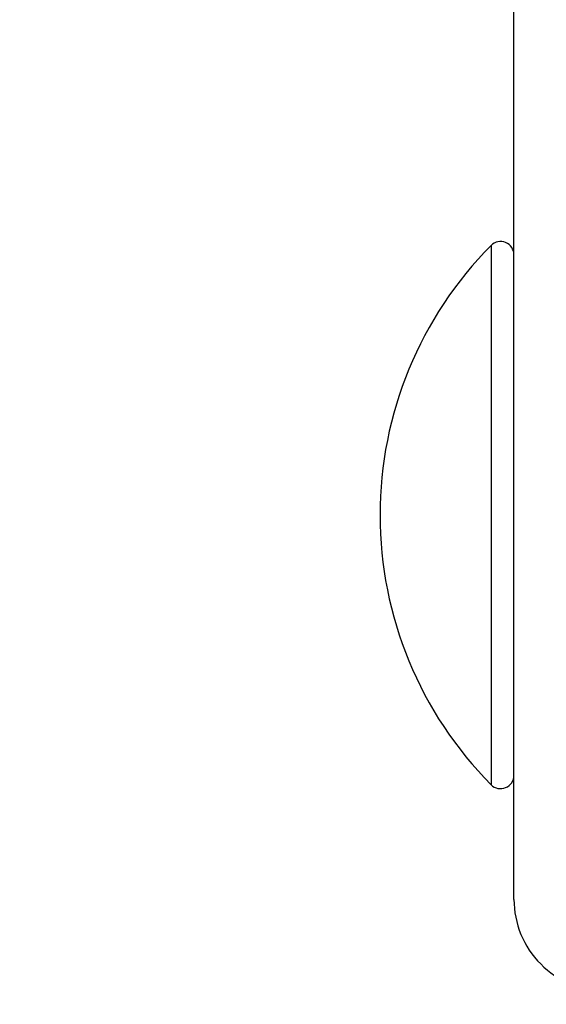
# Model space of a CAD drawing. Header units: inches. Extents: x 0.2 to 10.8, y 0.2 to 8.2.
# Tile 15 of 57: x 3.0751 to 3.1039, y 6.8575 to 6.9114. Entities that reach past the tile are written whole.
import ezdxf

# ---------------------------------------------------------------- set-up
doc = ezdxf.new("R2010")
doc.units = ezdxf.units.IN
doc.header["$MEASUREMENT"] = 0
doc.layers.add('DIMENSIONS', color=140, linetype='Continuous', lineweight=25)
doc.styles.add('SLDTEXTSTYLE0', font='TXT', dxfattribs={"width": 0.7})
doc.dimstyles.new('SLDDIMSTYLE2', dxfattribs={"dimtxt": 0.0849609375, "dimasz": 0.13, "dimexe": 0, "dimexo": 0.0625, "dimgap": 0.021240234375, "dimtad": 0, "dimtih": 1, "dimtoh": 1, "dimlfac": 24, "dimrnd": 1e-09, "dimzin": 4, "dimdsep": 46, "dimtxsty": 'SLDTEXTSTYLE0', "dimsah": 1, "dimcen": 0.09, "dimadec": 0, "dimazin": 1, "dimtfac": 1, "dimtmove": 0, "dimatfit": 0, "dimfxl": 0, "dimfrac": 2, "dimtolj": 1, "dimtzin": 12, "dimarcsym": 0})

# ---------------------------------------------------------------- blocks, each defined once
blk = doc.blocks.new('_D_8')
at = {"layer": 'DIMENSIONS'}
for p, q in [((2.083706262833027, 7.539734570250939), (2.055176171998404, 7.539734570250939)), ((2.055176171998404, 7.539734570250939), (2.055176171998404, 7.404703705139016)), ((2.336175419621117, 7.539734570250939), (2.364705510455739, 7.539734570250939)), ((2.364705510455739, 7.539734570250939), (2.364705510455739, 7.404703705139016)), ((2.501109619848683, 7.460259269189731), (2.604289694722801, 7.460259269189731)), ((2.604289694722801, 7.460259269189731), (2.604289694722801, 6.96239181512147)), ((2.055176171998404, 7.404703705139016), (2.083706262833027, 7.404703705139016)), ((2.364705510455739, 7.404703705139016), (2.336175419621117, 7.404703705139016)), ((3.057157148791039, 6.962391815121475), (2.479289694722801, 6.962391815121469)), ((3.057157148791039, 6.858225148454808), (2.479289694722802, 6.858225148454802)), ((2.604289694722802, 6.858225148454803), (2.604289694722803, 6.608225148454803))]:
    blk.add_line(p, q, dxfattribs=at)
for points in [[(2.604289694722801, 6.96239181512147), (2.6242896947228, 7.09239181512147), (2.5842896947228, 7.09239181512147)], [(2.604289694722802, 6.858225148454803), (2.584289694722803, 6.728225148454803), (2.624289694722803, 6.728225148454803)]]:
    blk.add_solid(points, dxfattribs=at)
at = {"layer": 'DIMENSIONS', "char_height": 0.08333333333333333, "attachment_point": 1, "style": 'SLDTEXTSTYLE0'}
for s, insert in [('2.50', (2.083706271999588, 7.666176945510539)), ('63.5', (2.083706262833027, 7.51212601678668)), ('SQUARE', (1.975835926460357, 7.358075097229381))]:
    blk.add_mtext(s, dxfattribs=dict(at, insert=insert))

msp = doc.modelspace()

# ---------------------------------------------------------------- linework, layer by layer
for p, q in [((3.102157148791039, 6.863225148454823), (3.102157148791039, 6.957391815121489)), ((3.100903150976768, 6.899029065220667), (3.100903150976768, 6.884266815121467)), ((3.100903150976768, 6.884266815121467), (3.100903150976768, 6.869504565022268))]:
    msp.add_line(p, q)
for centre, radius, start, end in [((3.115786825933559, 6.884266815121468), 0.02096301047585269, 135.2346728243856, 180), ((3.101423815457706, 6.8985126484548), 0.00073333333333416, 0, 135.234672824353), ((3.115786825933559, 6.884266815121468), 0.02096301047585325, 180, 224.7653271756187), ((3.101423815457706, 6.870020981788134), 0.0007333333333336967, 224.765327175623, 0), ((3.107157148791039, 6.863225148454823), 0.005000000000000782, 180, 270.0000000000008)]:
    msp.add_arc(centre, radius, start, end)

# ---------------------------------------------------------------- dimensions: what is measured, and where the dimension line sits
at = {"layer": 'DIMENSIONS'}
dim = msp.add_linear_dim(base=(2.604289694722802, 6.858225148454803), p1=(3.107157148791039, 6.962391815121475), p2=(3.107157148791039, 6.858225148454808), angle=90.0000000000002, text='<>\\PSQUARE', dimstyle='SLDDIMSTYLE2', dxfattribs=at)
dim.commit()
dim.dimension.update_dxf_attribs({"geometry": '_D_8', "text_midpoint": (2.604289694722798, 7.460259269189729), "dimtype": 160})

doc.saveas('drawing.dxf')
